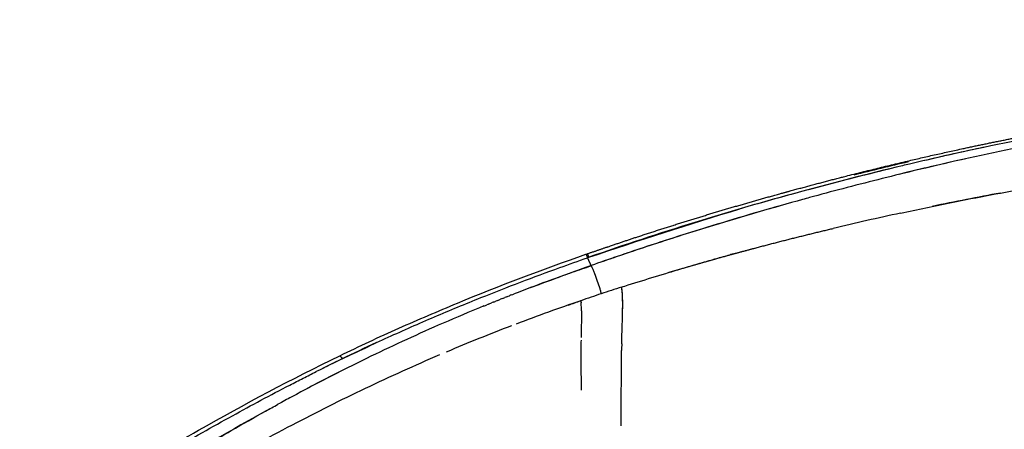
# Model space of a CAD drawing. Header units: millimetres. Extents: x 2530 to 6175, y 0 to 2613.
# Tile 10 of 76: x 2534 to 2762, y 659 to 754. Entities that reach past the tile are written whole.
import ezdxf

# ---------------------------------------------------------------- set-up
doc = ezdxf.new("R2010")
doc.units = ezdxf.units.MM
doc.header["$MEASUREMENT"] = 0
doc.layers.add('Crea2D$visibili$linee', color=7, linetype='Continuous', true_color=0x000000)
doc.layers.add('Crea2D$visibili$tangenti', color=7, linetype='Continuous', true_color=0x000000)

msp = doc.modelspace()

# ---------------------------------------------------------------- linework, layer by layer
at = {"layer": 'Crea2D$visibili$linee'}
for centre, radius, start, end in [((2897.8, 58.03), 681.3, 101.94186, 103.15927), ((2918.14, -17.77), 758.01, 102.61429, 103.80812), ((2933.84, -95.06), 838.58, 103.50556, 105.15406), ((2922.74, -51.61), 793.73, 103.6909, 105.08286), ((2921.37, -58.65), 800.84, 103.14199, 104.07006), ((2928.91, -64.18), 805.65, 104.72365, 105.28992), ((2877.52, 108.75), 627.13, 105.21127, 106.37654), ((2888.18, 21.33), 704.33, 100.43262, 101.74181), ((2905.81, -68.84), 796.19, 102.20258, 103.35228), ((2635.95, 683.55), 32.98, 23.876, 23.8866), ((2822.61, 225.76), 489.88, 108.9421, 110.8047), ((2646.7, 686.82), 17.04, 1.8392, 5.9471), ((2638.43, 686.44), 25.32, 0.6653, 2.106), ((2813.4, 249.89), 464.06, 110.9433, 112.9456), ((3582.4, 664.35), 918.9, 178.79959, 178.9848), ((2817.36, 243.95), 479.62, 114.7778, 115.8335), ((2923.35, 676.11), 259.75, 179.1479, 179.9276), ((2821.24, 677.03), 157.64, 179.0582, 179.9078), ((3010.95, 672.23), 337.98, 178.8261, 179.0945), ((2815.3, 248.26), 474.84, 115.8358, 116.6385), ((3112.88, -355.66), 1148.09, 116.0681, 116.38087), ((2821.08, 250.8), 472.71, 116.7144, 118.0394)]:
    msp.add_arc(centre, radius, start, end, dxfattribs=at)
for points, weights, degree, knots in [([(2665.06, 699.95), (2667.59, 700.82), (2670.12, 701.68), (2676.74, 703.92), (2680.85, 705.26), (2684.98, 706.56), (2693.22, 709.16), (2701.51, 711.61), (2709.85, 713.91), (2712.07, 714.52), (2716.46, 715.72), (2725.02, 717.97), (2739.56, 721.59), (2751.98, 724.35), (2760.24, 726.02), (2768.73, 727.74), (2777.27, 729.25), (2794.41, 731.91), (2803.01, 733.07), (2811.63, 734.09), (2828.85, 736.14), (2846.14, 737.72), (2863.43, 739.06), (2871.11, 739.66), (2879.77, 740.29), (2899, 741.56), (2907.66, 742.07), (2932.65, 743.47), (2949.95, 744.3), (2967.26, 745.06), (2984.56, 745.82), (3001.87, 746.51), (3036.51, 747.76), (3053.85, 748.33), (3071.19, 748.84), (3140.6, 750.89), (3209.69, 752.11), (3279.13, 752.92), (3348.45, 753.73), (3417.78, 754.1), (3487.1, 754.1)], [1, 1, 1, 1, 1, 1, 0.999895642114, 0.999895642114, 1, 1, 1, 1, 1, 1, 1, 1, 1, 1, 1, 1, 1, 1, 1, 1, 1, 1, 1, 1, 1, 1, 1, 1, 1, 1, 1, 1, 1, 1, 1, 1, 1], 3, [4.96297, 4.96297, 4.96297, 4.96297, 13.011823, 13.011823, 26.035171, 26.035171, 26.035171, 51.96638, 51.96638, 51.96638, 58.876037, 65.637605, 78.524069, 103.809512, 103.809512, 103.809512, 129.853326, 129.853326, 155.911394, 155.911394, 155.911394, 207.966542, 207.966542, 207.966542, 232.466407, 232.466407, 256.959877, 256.959877, 311.991896, 311.991896, 311.991896, 363.94486, 363.94486, 415.993135, 415.993135, 415.993135, 623.983611, 623.983611, 623.983611, 831.962986, 831.962986, 831.962986, 831.962986]), ([(2674.52, 692.74), (2682.04, 695.13), (2689.76, 697.43), (2697.67, 699.61), (2705.72, 701.83), (2713.81, 703.9), (2721.94, 705.83)], [1, 1, 1, 1, 0.99989301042, 0.99989301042, 1], 3, [4.0625, 4.0625, 4.0625, 4.0625, 5, 5, 5, 30.057052, 30.057052, 30.057052, 30.057052]), ([(2683.64, 695.56), (2690.63, 697.67), (2697.66, 699.61), (2700.72, 700.45), (2703.77, 701.26)], [1, 0.999930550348, 1, 0.999988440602, 1], 2, [0, 0, 0, 14.600541, 14.600541, 20.930512, 20.930512, 20.930512])]:
    msp.add_rational_spline(points, weights, degree=degree, knots=knots, dxfattribs=at)
for points, knots in [([(2763.29, 724.23), (2755.64, 722.66), (2742.56, 719.7), (2729.56, 716.43), (2724.15, 715.01)], [4.87732432, 4.87732432, 4.87732432, 4.87732432, 4.90572953, 4.92610696, 4.92610696, 4.92610696, 4.92610696]), ([(2764.68, 726.19), (2756.26, 724.53), (2747.9, 722.68), (2739.04, 720.57), (2738.52, 720.45), (2738, 720.33)], [0.87503795, 0.87503795, 0.87503795, 0.87503795, 0.90625, 0.90625, 0.90820312, 0.90820312, 0.90820312, 0.90820312]), ([(2737.52, 709.36), (2741.41, 710.21), (2745.34, 711.02), (2755.27, 713.02), (2761.29, 714.16), (2767.7, 715.26)], [5.1460089, 5.1460089, 5.1460089, 5.1460089, 5.1875, 5.1875, 5.25, 5.25, 5.25, 5.25]), ([(2716.46, 712.95), (2715.93, 712.8), (2708.5, 710.76), (2695.64, 707.02), (2679.36, 701.86), (2669.97, 698.63), (2665.96, 697.25)], [4.9357688, 4.9357688, 4.9357688, 4.9357688, 4.93777142, 4.96379912, 4.98453828, 5, 5, 5, 5]), ([(2709.7, 711.07), (2703.19, 709.23), (2692.61, 706.08), (2678.05, 701.41), (2669.98, 698.65), (2665.96, 697.25)], [1.94401636, 1.94401636, 1.94401636, 1.94401636, 1.9687517, 1.98437672, 2, 2, 2, 2]), ([(2607.82, 676.37), (2610.09, 677.47), (2614.64, 679.63), (2623.68, 683.75), (2640.24, 690.85), (2654.74, 696.34), (2664.74, 699.84)], [0, 0, 0, 0, 7.553651, 15.110727, 29.820142, 61.603003, 61.603003, 61.603003, 61.603003]), ([(2608.37, 675.64), (2611.91, 677.32), (2618.98, 680.69), (2629.7, 685.4), (2639.92, 689.63), (2649.59, 693.4), (2657.82, 696.46), (2663.01, 698.3), (2665.15, 699.06)], [0, 0, 0, 0, 0.192006, 0.38277, 0.57163, 0.731859, 0.889241, 1, 1, 1, 1]), ([(2665.96, 697.23), (2662.57, 696), (2656.6, 693.9), (2650.68, 691.65), (2648.14, 690.67)], [3, 3, 3, 3, 3.073961, 3.1299152, 3.1299152, 3.1299152, 3.1299152]), ([(2651.96, 692.13), (2653.73, 692.8), (2656.94, 694), (2661.61, 695.68), (2664.52, 696.7), (2665.97, 697.2)], [3.8986135, 3.8986135, 3.8986135, 3.8986135, 3.9372528, 3.9686305, 4, 4, 4, 4]), ([(2666.11, 696.9), (2666.21, 696.67), (2666.42, 696.18), (2666.86, 695.1), (2667.38, 693.68), (2667.86, 692.28), (2668.15, 691.31), (2668.25, 690.92), (2668.29, 690.75)], [0, 0, 0, 0, 0.772362, 1.595111, 3.484497, 5.31846, 6.022926, 6.529715, 6.529715, 6.529715, 6.529715]), ([(2673.2, 684.75), (2673.21, 685.07), (2673.23, 685.84), (2673.25, 687.22), (2673.28, 688.76), (2673.23, 690.19), (2673.16, 691.22), (2673.08, 691.87), (2673.02, 692.25)], [1.879843, 1.879843, 1.879843, 1.879843, 1.9038744, 1.9359163, 1.9679581, 1.9839791, 1.9919895, 2, 2, 2, 2]), ([(2673.21, 685.09), (2673.22, 685.53), (2673.24, 686.31), (2673.27, 687.66), (2673.27, 689.09), (2673.23, 690.37), (2673.16, 691.26), (2673.11, 691.62), (2673.09, 691.8)], [0, 0, 0, 0, 1.321246, 2.322836, 4.04627, 5.62217, 6.164581, 6.709533, 6.709533, 6.709533, 6.709533]), ([(2641.17, 687.89), (2640.71, 687.7), (2637.17, 686.24), (2628.04, 682.36), (2613.61, 675.69), (2601.35, 669.39), (2594.6, 665.72), (2593.53, 665.14)], [3.1813094, 3.1813094, 3.1813094, 3.1813094, 3.1916374, 3.2597743, 3.3852401, 3.5187316, 3.5437573, 3.5437573, 3.5437573, 3.5437573]), ([(2663.62, 688.83), (2663.63, 688.8), (2663.64, 688.72), (2663.65, 688.64), (2663.65, 688.59)], [8.002192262, 8.002192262, 8.002192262, 8.002192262, 8.002923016, 8.004136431, 8.004136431, 8.004136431, 8.004136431]), ([(2663.75, 686.73), (2663.75, 686.52), (2663.76, 685.55), (2663.72, 684.54), (2663.7, 683.8), (2663.7, 683.6)], [4.02460382, 4.02460382, 4.02460382, 4.02460382, 4.03307538, 4.06615077, 4.07893974, 4.07893974, 4.07893974, 4.07893974]), ([(2663.75, 686.2), (2663.75, 686.08), (2663.74, 685.52), (2663.73, 684.78), (2663.71, 684.2), (2663.71, 683.99)], [8.03211801, 8.03211801, 8.03211801, 8.03211801, 8.03771559, 8.05788089, 8.07104702, 8.07104702, 8.07104702, 8.07104702]), ([(2673.04, 679.15), (2673.07, 680.19), (2673.1, 681.55), (2673.15, 683), (2673.17, 683.81), (2673.19, 684.22), (2673.19, 684.43), (2673.19, 684.43)], [1.743681, 1.743681, 1.743681, 1.743681, 1.8077489, 1.8397907, 1.8558117, 1.8718326, 1.8718639, 1.8718639, 1.8718639, 1.8718639]), ([(2533.83, 634.45), (2538.05, 637.04), (2545.89, 641.86), (2559.63, 650.15), (2579.84, 661.97), (2596.74, 671.01), (2607.82, 676.37)], [0, 0, 0, 0, 14.862592, 27.603689, 48.146136, 85.081265, 85.081265, 85.081265, 85.081265]), ([(2630.91, 676.56), (2628.04, 675.33), (2622.29, 672.8), (2610.87, 667.5), (2596.38, 660.24), (2577.85, 650.08), (2565.06, 642.57), (2558.12, 638.41)], [0, 0, 0, 0, 9.381716, 18.860922, 37.756292, 57.972837, 82.254556, 82.254556, 82.254556, 82.254556]), ([(2663.6, 676.44), (2663.6, 676.1), (2663.61, 673.89), (2663.63, 671.17), (2663.65, 668.45)], [8.2439684, 8.2439684, 8.2439684, 8.2439684, 8.2640205, 8.3712583, 8.3712583, 8.3712583, 8.3712583]), ([(2672.95, 660.14), (2672.94, 662.27), (2672.94, 666.3), (2672.96, 671.45), (2672.99, 675.09), (2673.01, 676.96), (2673.02, 677.57)], [1.4913356, 1.4913356, 1.4913356, 1.4913356, 1.5514141, 1.6154978, 1.6795815, 1.7129395, 1.7129395, 1.7129395, 1.7129395]), ([(2542.99, 639), (2545.96, 640.81), (2551.82, 644.38), (2562.82, 650.97), (2573.19, 657.01), (2582.89, 662.45), (2589.62, 666.1), (2595.08, 668.98), (2599.34, 671.17), (2601.39, 672.2), (2602.4, 672.7)], [0, 0, 0, 0, 10.439152, 20.601001, 38.462449, 46.449524, 53.94482, 61.449855, 64.953792, 68.327916, 68.327916, 68.327916, 68.327916]), ([(2570.97, 652.19), (2574.88, 654.52), (2581.42, 658.35), (2588.97, 662.62), (2592.58, 664.61), (2593.53, 665.14)], [3.2783214, 3.2783214, 3.2783214, 3.2783214, 3.3724545, 3.4352098, 3.4576252, 3.4576252, 3.4576252, 3.4576252])]:
    msp.add_open_spline(points, degree=3, knots=knots, dxfattribs=at)
for points in [[(2714.62, 714.35), (2698.08, 709.86), (2681.66, 704.82), (2665.47, 699.16)], [(2665.47, 699.16), (2677.06, 703.02), (2688.65, 706.88), (2700.37, 710.34)], [(2664.74, 699.84), (2664.85, 699.88), (2664.95, 699.92), (2665.06, 699.95)], [(2665.88, 697.19), (2665.87, 697.18), (2665.87, 697.17), (2665.86, 697.16)], [(2665.96, 697.23), (2666, 697.15), (2666.04, 697.06), (2666.07, 696.98)], [(2666.07, 696.98), (2666.09, 696.96), (2666.1, 696.93), (2666.11, 696.91)], [(2673.02, 692.25), (2673.52, 692.42), (2674.02, 692.58), (2674.52, 692.74)], [(2646.51, 690.03), (2646.35, 689.97), (2646.2, 689.9), (2646.04, 689.84)], [(2646.51, 690.03), (2646.7, 690.1), (2646.9, 690.18), (2647.09, 690.26)], [(2647.58, 690.45), (2647.42, 690.38), (2647.26, 690.32), (2647.09, 690.26)], [(2647.58, 690.45), (2647.77, 690.52), (2647.95, 690.59), (2648.14, 690.67)], [(2668.29, 690.75), (2668.29, 690.74), (2668.29, 690.72), (2668.3, 690.71)], [(2641.17, 687.88), (2641.4, 687.98), (2641.63, 688.07), (2641.86, 688.17)], [(2642.24, 688.32), (2642.11, 688.27), (2641.99, 688.22), (2641.86, 688.17)], [(2642.24, 688.32), (2642.46, 688.41), (2642.68, 688.5), (2642.91, 688.59)], [(2643.3, 688.75), (2643.17, 688.7), (2643.04, 688.64), (2642.91, 688.59)], [(2643.3, 688.75), (2643.52, 688.84), (2643.73, 688.92), (2643.95, 689.01)], [(2644.37, 689.18), (2644.23, 689.12), (2644.09, 689.07), (2643.95, 689.01)], [(2644.37, 689.18), (2644.58, 689.26), (2644.79, 689.34), (2645, 689.43)], [(2645.44, 689.6), (2645.29, 689.55), (2645.14, 689.49), (2645, 689.43)], [(2645.44, 689.6), (2645.64, 689.68), (2645.84, 689.76), (2646.04, 689.84)], [(2660.73, 688.11), (2661.69, 688.44), (2662.64, 688.78), (2663.59, 689.12)], [(2663.59, 689.12), (2663.6, 689.02), (2663.61, 688.92), (2663.62, 688.83)], [(2673.19, 684.43), (2673.2, 684.53), (2673.2, 684.64), (2673.2, 684.75)], [(2591.68, 664.12), (2582.74, 659.18), (2573.93, 654), (2565.2, 648.72)]]:
    msp.add_open_spline(points, degree=3, dxfattribs=at)
at = {"layer": 'Crea2D$visibili$tangenti'}
msp.add_line((2665.15, 699.05), (2665.15, 699.06), dxfattribs=at)
for centre, radius, start, end in [((2841.74, 169.02), 549.77, 107.8718, 108.39), ((2827.69, 210.99), 505.5, 108.38, 108.9435)]:
    msp.add_arc(centre, radius, start, end, dxfattribs=at)
for points in [[(2664.72, 699.74), (2664.7, 700), (2664.9, 699.69), (2665.15, 699.06)], [(2665.47, 699.16), (2665.33, 699.51), (2665.21, 699.77), (2665.13, 699.88)], [(2665.47, 699.16), (2665.36, 699.13), (2665.26, 699.09), (2665.15, 699.05)], [(2665.96, 697.25), (2665.96, 697.24), (2665.96, 697.23), (2665.96, 697.23)], [(2607.8, 676.3), (2607.79, 676.51), (2608.05, 676.22), (2608.37, 675.64)]]:
    msp.add_open_spline(points, degree=3, dxfattribs=at)
msp.add_open_spline([(2665.96, 697.25), (2665.62, 697.99), (2665.29, 698.74), (2665.22, 698.9), (2665.15, 699.05)], degree=2, knots=[5, 5, 5, 6, 6, 7, 7, 7], dxfattribs=at)

doc.saveas('drawing.dxf')
